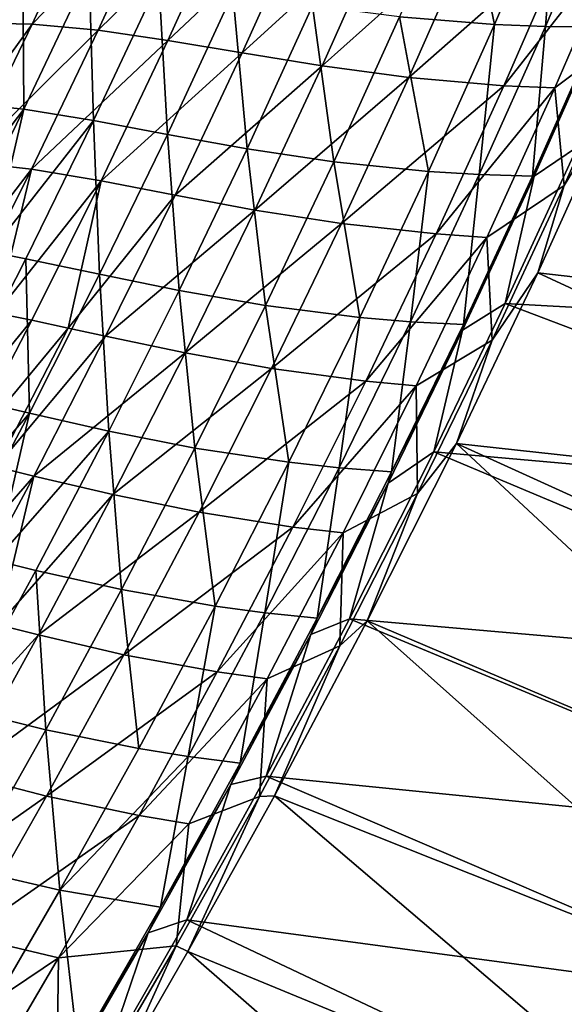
# Model space of a CAD drawing. Header units: metres. Extents: x 0 to 1400, y -1400 to 0.
# Tile 255 of 256: x 1209 to 1258, y -883 to -794. Entities that reach past the tile are written whole.
import ezdxf

# ---------------------------------------------------------------- set-up
doc = ezdxf.new("R2010")
doc.units = ezdxf.units.M

msp = doc.modelspace()

# ---------------------------------------------------------------- linework, layer by layer
at = {"layer": 'None'}
for points in [[(1205.67334, -793.726746, -468.943146), (1211.613892, -780.823608, -468.964447), (1207.039673, -794.516235, -452.055847)], [(1207.039673, -794.516235, -452.055847), (1211.613892, -780.823608, -468.964447), (1215.755737, -782.023743, -424.105347)], [(1251.75061, -794.624451, -88.135338), (1248.864136, -780.749756, -144.007004), (1243.167969, -793.934265, -144.006744)], [(1251.75061, -794.624451, -88.135338), (1257.462524, -781.24884, -88.135071), (1248.864136, -780.749756, -144.007004)], [(1256.351196, -794.799805, -60.229759), (1257.462524, -781.24884, -88.135071), (1251.75061, -794.624451, -88.135338)], [(1256.351196, -794.799805, -60.229759), (1262.074463, -781.322754, -60.228748), (1257.462524, -781.24884, -88.135071)], [(1261.172974, -794.83313, -32.358467), (1262.074463, -781.322754, -60.228748), (1256.351196, -794.799805, -60.229759)], [(1207.039673, -794.516235, -452.055847), (1215.755737, -782.023743, -424.105347), (1209.95752, -794.58905, -424.104828)], [(1209.95752, -794.58905, -424.104828), (1215.755737, -782.023743, -424.105347), (1221.76416, -782.446716, -368.194977)], [(1209.95752, -794.58905, -424.104828), (1221.76416, -782.446716, -368.194977), (1215.949707, -795.129272, -368.195343)], [(1215.949707, -795.129272, -368.195343), (1221.76416, -782.446716, -368.194977), (1228.069458, -783.239258, -312.24823)], [(1215.949707, -795.129272, -368.195343), (1228.069458, -783.239258, -312.24823), (1222.244751, -796.053162, -312.248871)], [(1222.244751, -796.053162, -312.248871), (1228.069458, -783.239258, -312.24823), (1234.783325, -784.229309, -256.286224)], [(1222.244751, -796.053162, -312.248871), (1234.783325, -784.229309, -256.286224), (1228.95105, -797.189392, -256.286713)], [(1228.95105, -797.189392, -256.286713), (1234.783325, -784.229309, -256.286224), (1242.015991, -785.244934, -200.341263)], [(1228.95105, -797.189392, -256.286713), (1242.015991, -785.244934, -200.341263), (1236.175781, -798.366333, -200.341705)], [(1242.015991, -785.244934, -200.341263), (1249.877563, -786.113403, -144.436371), (1236.175781, -798.366333, -200.341705)], [(1249.877563, -786.113403, -144.436371), (1244.025879, -799.411987, -144.436707), (1236.175781, -798.366333, -200.341705)], [(1249.877563, -786.113403, -144.436371), (1258.477661, -786.661987, -88.591599), (1244.025879, -799.411987, -144.436707)], [(1258.477661, -786.661987, -88.591599), (1252.607666, -800.153931, -88.591843), (1244.025879, -799.411987, -144.436707)], [(1258.477661, -786.661987, -88.591599), (1263.088013, -786.762268, -60.699455), (1252.607666, -800.153931, -88.591843)], [(1263.088013, -786.762268, -60.699455), (1257.2052, -800.357056, -60.699963), (1252.607666, -800.153931, -88.591843)], [(1263.088013, -786.762268, -60.699455), (1264.301758, -795.055908, -32.84507), (1257.2052, -800.357056, -60.699963)], [(1203.251587, -801.654053, -423.828491), (1209.119995, -789.307312, -423.828003), (1206.200073, -789.25, -451.790649)], [(1209.227417, -802.280701, -367.867004), (1209.119995, -789.307312, -423.828003), (1203.251587, -801.654053, -423.828491)], [(1209.227417, -802.280701, -367.867004), (1215.114258, -789.814819, -367.867645), (1209.119995, -789.307312, -423.828003)], [(1215.506104, -803.302246, -311.887848), (1215.114258, -789.814819, -367.867645), (1209.227417, -802.280701, -367.867004)], [(1215.506104, -803.302246, -311.887848), (1221.405151, -790.703369, -311.88913), (1215.114258, -789.814819, -367.867645)], [(1222.195435, -804.547302, -255.90509), (1221.405151, -790.703369, -311.88913), (1215.506104, -803.302246, -311.887848)], [(1222.195435, -804.547302, -255.90509), (1228.104004, -791.801025, -255.906693), (1221.405151, -790.703369, -311.88913)], [(1229.40271, -805.844299, -199.937347), (1228.104004, -791.801025, -255.906693), (1222.195435, -804.547302, -255.90509)], [(1229.40271, -805.844299, -199.937347), (1235.321655, -792.935486, -199.938858), (1228.104004, -791.801025, -255.906693)], [(1237.234375, -807.021301, -144.005646), (1235.321655, -792.935486, -199.938858), (1229.40271, -805.844299, -199.937347)], [(1237.234375, -807.021301, -144.005646), (1243.167969, -793.934265, -144.006744), (1235.321655, -792.935486, -199.938858)], [(1245.794678, -807.906128, -88.135139), (1243.167969, -793.934265, -144.006744), (1237.234375, -807.021301, -144.005646)], [(1245.794678, -807.906128, -88.135139), (1251.75061, -794.624451, -88.135338), (1243.167969, -793.934265, -144.006744)], [(1255.353638, -808.32196, -30.957983), (1261.579102, -794.28009, -30.957699), (1261.172974, -794.83313, -32.358467)], [(1259.251953, -805.659729, -29.541704), (1261.579102, -794.28009, -30.957699), (1255.353638, -808.32196, -30.957983)], [(1201.041748, -806.910461, -452.05481), (1207.039673, -794.516235, -452.055847), (1209.95752, -794.58905, -424.104828)], [(1201.041748, -806.910461, -452.05481), (1209.95752, -794.58905, -424.104828), (1203.945557, -807.038757, -424.103699)], [(1203.945557, -807.038757, -424.103699), (1209.95752, -794.58905, -424.104828), (1215.949707, -795.129272, -368.195343)], [(1203.945557, -807.038757, -424.103699), (1215.949707, -795.129272, -368.195343), (1209.916504, -807.699585, -368.194794)], [(1209.916504, -807.699585, -368.194794), (1215.949707, -795.129272, -368.195343), (1222.244751, -796.053162, -312.248871)], [(1250.380005, -808.18512, -60.230556), (1251.75061, -794.624451, -88.135338), (1245.794678, -807.906128, -88.135139)], [(1250.380005, -808.18512, -60.230556), (1256.351196, -794.799805, -60.229759), (1251.75061, -794.624451, -88.135338)], [(1255.183472, -808.326355, -32.359447), (1256.351196, -794.799805, -60.229759), (1250.380005, -808.18512, -60.230556)], [(1255.183472, -808.326355, -32.359447), (1261.172974, -794.83313, -32.358467), (1256.351196, -794.799805, -60.229759)], [(1255.183472, -808.326355, -32.359447), (1255.353638, -808.32196, -30.957983), (1261.172974, -794.83313, -32.358467)], [(1264.301758, -795.055908, -32.84507), (1258.056274, -809.160156, -32.845074), (1257.2052, -800.357056, -60.699963)], [(1262.695313, -801.591187, -32.126972), (1258.056274, -809.160156, -32.845074), (1264.301758, -795.055908, -32.84507)], [(1209.916504, -807.699585, -368.194794), (1222.244751, -796.053162, -312.248871), (1216.196411, -808.757446, -312.248413)], [(1216.196411, -808.757446, -312.248413), (1222.244751, -796.053162, -312.248871), (1228.95105, -797.189392, -256.286713)], [(1216.196411, -808.757446, -312.248413), (1228.95105, -797.189392, -256.286713), (1222.890137, -810.042053, -256.286041)], [(1222.890137, -810.042053, -256.286041), (1228.95105, -797.189392, -256.286713), (1236.175781, -798.366333, -200.341705)], [(1222.890137, -810.042053, -256.286041), (1236.175781, -798.366333, -200.341705), (1230.10144, -811.382751, -200.341095)], [(1236.175781, -798.366333, -200.341705), (1244.025879, -799.411987, -144.436707), (1230.10144, -811.382751, -200.341095)], [(1244.025879, -799.411987, -144.436707), (1237.933838, -812.608337, -144.436188), (1230.10144, -811.382751, -200.341095)], [(1244.025879, -799.411987, -144.436707), (1252.607666, -800.153931, -88.591843), (1237.933838, -812.608337, -144.436188)], [(1252.607666, -800.153931, -88.591843), (1246.490234, -813.547302, -88.591591), (1237.933838, -812.608337, -144.436188)], [(1252.607666, -800.153931, -88.591843), (1257.2052, -800.357056, -60.699963), (1246.490234, -813.547302, -88.591591)], [(1257.2052, -800.357056, -60.699963), (1251.071045, -813.855469, -60.700245), (1246.490234, -813.547302, -88.591591)], [(1257.2052, -800.357056, -60.699963), (1258.056274, -809.160156, -32.845074), (1251.071045, -813.855469, -60.700245)], [(1200.119019, -814.2005, -395.850525), (1209.227417, -802.280701, -367.867004), (1203.251587, -801.654053, -423.828491)], [(1203.127563, -814.636719, -367.865417), (1209.227417, -802.280701, -367.867004), (1200.119019, -814.2005, -395.850525)], [(1206.213379, -815.174927, -339.87674), (1209.227417, -802.280701, -367.867004), (1203.127563, -814.636719, -367.865417)], [(1206.213379, -815.174927, -339.87674), (1215.506104, -803.302246, -311.887848), (1209.227417, -802.280701, -367.867004)], [(1308.434082, -823.079224, -3), (1255.683228, -817.057434, -32.126579), (1262.695313, -801.591187, -32.126972)], [(1262.695313, -801.591187, -32.126972), (1255.683228, -817.057434, -32.126579), (1258.056274, -809.160156, -32.845074)], [(1209.389404, -815.793823, -311.885437), (1215.506104, -803.302246, -311.887848), (1206.213379, -815.174927, -339.87674)], [(1216.064453, -817.188599, -255.902313), (1215.506104, -803.302246, -311.887848), (1209.389404, -815.793823, -311.885437)], [(1216.064453, -817.188599, -255.902313), (1222.195435, -804.547302, -255.90509), (1215.506104, -803.302246, -311.887848)], [(1223.256226, -818.650452, -199.934738), (1222.195435, -804.547302, -255.90509), (1216.064453, -817.188599, -255.902313)], [(1223.256226, -818.650452, -199.934738), (1229.40271, -805.844299, -199.937347), (1222.195435, -804.547302, -255.90509)], [(1231.067383, -820.008545, -144.003677), (1229.40271, -805.844299, -199.937347), (1223.256226, -818.650452, -199.934738)], [(1231.067383, -820.008545, -144.003677), (1237.234375, -807.021301, -144.005646), (1229.40271, -805.844299, -199.937347)], [(1259.251953, -805.659729, -29.541704), (1252.734131, -819.834717, -29.541344), (1307.68042, -822.869812)], [(1252.734131, -819.834717, -29.541344), (1259.251953, -805.659729, -29.541704), (1255.353638, -808.32196, -30.957983)], [(1200.666504, -819.7005, -396.150848), (1203.945557, -807.038757, -424.103699), (1209.916504, -807.699585, -368.194794)], [(1200.666504, -819.7005, -396.150848), (1209.916504, -807.699585, -368.194794), (1203.671509, -820.154724, -368.193298)], [(1203.671509, -820.154724, -368.193298), (1209.916504, -807.699585, -368.194794), (1206.755493, -820.711365, -340.224396)], [(1206.755493, -820.711365, -340.224396), (1209.916504, -807.699585, -368.194794), (1216.196411, -808.757446, -312.248413)], [(1239.598267, -821.091675, -88.134438), (1237.234375, -807.021301, -144.005646), (1231.067383, -820.008545, -144.003677)], [(1239.598267, -821.091675, -88.134438), (1245.794678, -807.906128, -88.135139), (1237.234375, -807.021301, -144.005646)], [(1244.164307, -821.476501, -60.231125), (1245.794678, -807.906128, -88.135139), (1239.598267, -821.091675, -88.134438)], [(1244.164307, -821.476501, -60.231125), (1250.380005, -808.18512, -60.230556), (1245.794678, -807.906128, -88.135139)], [(1248.945068, -821.728271, -32.360432), (1250.380005, -808.18512, -60.230556), (1244.164307, -821.476501, -60.231125)], [(1248.869263, -822.247742, -30.958321), (1255.353638, -808.32196, -30.957983), (1248.945068, -821.728271, -32.360432)], [(1252.734131, -819.834717, -29.541344), (1255.353638, -808.32196, -30.957983), (1248.869263, -822.247742, -30.958321)], [(1248.945068, -821.728271, -32.360432), (1255.183472, -808.326355, -32.359447), (1250.380005, -808.18512, -60.230556)], [(1255.353638, -808.32196, -30.957983), (1255.183472, -808.326355, -32.359447), (1248.945068, -821.728271, -32.360432)], [(1206.755493, -820.711365, -340.224396), (1216.196411, -808.757446, -312.248413), (1209.93103, -821.349426, -312.246826)], [(1209.93103, -821.349426, -312.246826), (1216.196411, -808.757446, -312.248413), (1213.210571, -822.047607, -284.265198)], [(1213.210571, -822.047607, -284.265198), (1216.196411, -808.757446, -312.248413), (1222.890137, -810.042053, -256.286041)], [(1258.056274, -809.160156, -32.845074), (1251.54895, -823.14624, -32.845058), (1251.071045, -813.855469, -60.700245)], [(1255.683228, -817.057434, -32.126579), (1251.54895, -823.14624, -32.845058), (1258.056274, -809.160156, -32.845074)], [(1213.210571, -822.047607, -284.265198), (1222.890137, -810.042053, -256.286041), (1216.606812, -822.784912, -256.28418)], [(1216.606812, -822.784912, -256.28418), (1222.890137, -810.042053, -256.286041), (1230.10144, -811.382751, -200.341095)], [(1216.606812, -822.784912, -256.28418), (1230.10144, -811.382751, -200.341095), (1223.798828, -824.291809, -200.339371)], [(1230.10144, -811.382751, -200.341095), (1237.933838, -812.608337, -144.436188), (1223.798828, -824.291809, -200.339371)], [(1237.933838, -812.608337, -144.436188), (1231.606934, -825.700256, -144.434799), (1223.798828, -824.291809, -200.339371)], [(1237.933838, -812.608337, -144.436188), (1246.490234, -813.547302, -88.591591), (1231.606934, -825.700256, -144.434799)], [(1246.490234, -813.547302, -88.591591), (1240.130371, -826.839905, -88.590828), (1231.606934, -825.700256, -144.434799)], [(1246.490234, -813.547302, -88.591591), (1251.071045, -813.855469, -60.700245), (1240.130371, -826.839905, -88.590828)], [(1251.071045, -813.855469, -60.700245), (1244.690308, -827.255493, -60.700283), (1240.130371, -826.839905, -88.590828)], [(1251.071045, -813.855469, -60.700245), (1251.54895, -823.14624, -32.845058), (1244.690308, -827.255493, -60.700283)], [(1203.059937, -828.175781, -311.881836), (1209.389404, -815.793823, -311.885437), (1206.213379, -815.174927, -339.87674)], [(1209.715454, -829.722534, -255.898331), (1209.389404, -815.793823, -311.885437), (1203.059937, -828.175781, -311.881836)], [(1209.715454, -829.722534, -255.898331), (1216.064453, -817.188599, -255.902313), (1209.389404, -815.793823, -311.885437)], [(1216.88623, -831.351624, -199.931015), (1216.064453, -817.188599, -255.902313), (1209.715454, -829.722534, -255.898331)], [(1216.88623, -831.351624, -199.931015), (1223.256226, -818.650452, -199.934738), (1216.064453, -817.188599, -255.902313)], [(1301.524536, -838.288452, -3), (1248.311279, -832.477112, -32.126186), (1255.683228, -817.057434, -32.126579)], [(1255.683228, -817.057434, -32.126579), (1248.311279, -832.477112, -32.126186), (1251.54895, -823.14624, -32.845058)], [(1308.434082, -823.079224, -3), (1301.524536, -838.288452, -3), (1255.683228, -817.057434, -32.126579)], [(1224.670532, -832.893555, -144.000824), (1223.256226, -818.650452, -199.934738), (1216.88623, -831.351624, -199.931015)], [(1224.670532, -832.893555, -144.000824), (1231.067383, -820.008545, -144.003677), (1223.256226, -818.650452, -199.934738)], [(1233.164795, -834.17865, -88.133209), (1231.067383, -820.008545, -144.003677), (1224.670532, -832.893555, -144.000824)], [(1233.164795, -834.17865, -88.133209), (1239.598267, -821.091675, -88.134438), (1231.067383, -820.008545, -144.003677)], [(1252.734131, -819.834717, -29.541344), (1246.279907, -833.225891, -29.541002), (1300.776733, -838.060852)], [(1246.279907, -833.225891, -29.541002), (1252.734131, -819.834717, -29.541344), (1248.869263, -822.247742, -30.958321)], [(1307.68042, -822.869812), (1252.734131, -819.834717, -29.541344), (1300.776733, -838.060852)], [(1200.291992, -833.116821, -340.221802), (1206.755493, -820.711365, -340.224396), (1209.93103, -821.349426, -312.246826)], [(1237.707397, -834.671631, -60.231441), (1239.598267, -821.091675, -88.134438), (1233.164795, -834.17865, -88.133209)], [(1237.707397, -834.671631, -60.231441), (1244.164307, -821.476501, -60.231125), (1239.598267, -821.091675, -88.134438)], [(1200.291992, -833.116821, -340.221802), (1209.93103, -821.349426, -312.246826), (1203.455078, -833.826355, -312.244019)], [(1203.455078, -833.826355, -312.244019), (1209.93103, -821.349426, -312.246826), (1213.210571, -822.047607, -284.265198)], [(1242.460938, -835.03656, -32.361412), (1244.164307, -821.476501, -60.231125), (1237.707397, -834.671631, -60.231441)], [(1242.460938, -835.03656, -32.361412), (1248.945068, -821.728271, -32.360432), (1244.164307, -821.476501, -60.231125)], [(1248.869263, -822.247742, -30.958321), (1248.945068, -821.728271, -32.360432), (1242.460938, -835.03656, -32.361412)], [(1203.455078, -833.826355, -312.244019), (1213.210571, -822.047607, -284.265198), (1206.722778, -834.599548, -284.262207)], [(1206.722778, -834.599548, -284.262207), (1213.210571, -822.047607, -284.265198), (1216.606812, -822.784912, -256.28418)], [(1206.722778, -834.599548, -284.262207), (1216.606812, -822.784912, -256.28418), (1210.107178, -835.415344, -256.281067)], [(1210.107178, -835.415344, -256.281067), (1216.606812, -822.784912, -256.28418), (1223.798828, -824.291809, -200.339371)], [(1242.131714, -836.05188, -30.958696), (1248.869263, -822.247742, -30.958321), (1242.460938, -835.03656, -32.361412)], [(1246.279907, -833.225891, -29.541002), (1248.869263, -822.247742, -30.958321), (1242.131714, -836.05188, -30.958696)], [(1251.54895, -823.14624, -32.845058), (1244.785156, -837.010315, -32.845078), (1244.690308, -827.255493, -60.700283)], [(1248.311279, -832.477112, -32.126186), (1244.785156, -837.010315, -32.845078), (1251.54895, -823.14624, -32.845058)], [(1210.107178, -835.415344, -256.281067), (1223.798828, -824.291809, -200.339371), (1217.273682, -837.091187, -200.336487)], [(1223.798828, -824.291809, -200.339371), (1231.606934, -825.700256, -144.434799), (1217.273682, -837.091187, -200.336487)], [(1231.606934, -825.700256, -144.434799), (1225.050659, -838.685547, -144.432465), (1217.273682, -837.091187, -200.336487)], [(1231.606934, -825.700256, -144.434799), (1240.130371, -826.839905, -88.590828), (1225.050659, -838.685547, -144.432465)], [(1240.130371, -826.839905, -88.590828), (1233.533447, -840.029724, -88.589523), (1225.050659, -838.685547, -144.432465)], [(1240.130371, -826.839905, -88.590828), (1244.690308, -827.255493, -60.700283), (1233.533447, -840.029724, -88.589523)], [(1244.690308, -827.255493, -60.700283), (1238.068115, -840.554932, -60.700069), (1233.533447, -840.029724, -88.589523)], [(1244.690308, -827.255493, -60.700283), (1244.785156, -837.010315, -32.845078), (1238.068115, -840.554932, -60.700069)], [(1199.779663, -841.273682, -283.884186), (1209.715454, -829.722534, -255.898331), (1203.059937, -828.175781, -311.881836)], [(1203.153198, -842.146851, -255.893097), (1209.715454, -829.722534, -255.898331), (1199.779663, -841.273682, -283.884186)], [(1206.654907, -843.044434, -227.906281), (1209.715454, -829.722534, -255.898331), (1203.153198, -842.146851, -255.893097)], [(1206.654907, -843.044434, -227.906281), (1216.88623, -831.351624, -199.931015), (1209.715454, -829.722534, -255.898331)], [(1210.296753, -843.945496, -199.926117), (1216.88623, -831.351624, -199.931015), (1206.654907, -843.044434, -227.906281)], [(1210.296753, -843.945496, -199.926117), (1218.047607, -845.674072, -143.997025), (1216.88623, -831.351624, -199.931015)], [(1218.047607, -845.674072, -143.997025), (1224.670532, -832.893555, -144.000824), (1216.88623, -831.351624, -199.931015)], [(1248.311279, -832.477112, -32.126186), (1286.85376, -868.303894, -3), (1240.247681, -848.486572, -32.125786)], [(1248.311279, -832.477112, -32.126186), (1240.247681, -848.486572, -32.125786), (1244.785156, -837.010315, -32.845078)], [(1301.524536, -838.288452, -3), (1294.329102, -853.364624, -3), (1248.311279, -832.477112, -32.126186)], [(1294.329102, -853.364624, -3), (1286.85376, -868.303894, -3), (1248.311279, -832.477112, -32.126186)], [(1226.497437, -847.164795, -88.131439), (1224.670532, -832.893555, -144.000824), (1218.047607, -845.674072, -143.997025)], [(1226.497437, -847.164795, -88.131439), (1233.164795, -834.17865, -88.133209), (1224.670532, -832.893555, -144.000824)], [(1246.279907, -833.225891, -29.541002), (1238.65564, -848.315735, -29.540623), (1293.587646, -853.119019)], [(1238.65564, -848.315735, -29.540623), (1246.279907, -833.225891, -29.541002), (1242.131714, -836.05188, -30.958696)], [(1300.776733, -838.060852), (1246.279907, -833.225891, -29.541002), (1293.587646, -853.119019)], [(1231.012451, -847.768311, -60.231487), (1233.164795, -834.17865, -88.133209), (1226.497437, -847.164795, -88.131439)], [(1231.012451, -847.768311, -60.231487), (1237.707397, -834.671631, -60.231441), (1233.164795, -834.17865, -88.133209)], [(1200.028076, -847.035217, -284.257935), (1206.722778, -834.599548, -284.262207), (1210.107178, -835.415344, -256.281067)], [(1235.734253, -848.249084, -32.36237), (1237.707397, -834.671631, -60.231441), (1231.012451, -847.768311, -60.231487)], [(1235.734253, -848.249084, -32.36237), (1242.460938, -835.03656, -32.361412), (1237.707397, -834.671631, -60.231441)], [(1242.131714, -836.05188, -30.958696), (1242.460938, -835.03656, -32.361412), (1235.734253, -848.249084, -32.36237)], [(1200.028076, -847.035217, -284.257935), (1210.107178, -835.415344, -256.281067), (1203.397461, -847.930969, -256.276642)], [(1203.397461, -847.930969, -256.276642), (1210.107178, -835.415344, -256.281067), (1206.894897, -848.852295, -228.300568)], [(1206.894897, -848.852295, -228.300568), (1210.107178, -835.415344, -256.281067), (1217.273682, -837.091187, -200.336487)], [(1235.145508, -849.731323, -30.959103), (1242.131714, -836.05188, -30.958696), (1235.734253, -848.249084, -32.36237)], [(1238.65564, -848.315735, -29.540623), (1242.131714, -836.05188, -30.958696), (1235.145508, -849.731323, -30.959103)], [(1206.894897, -848.852295, -228.300568), (1217.273682, -837.091187, -200.336487), (1210.53186, -849.778381, -200.332397)], [(1217.273682, -837.091187, -200.336487), (1225.050659, -838.685547, -144.432465), (1210.53186, -849.778381, -200.332397)], [(1240.247681, -848.486572, -32.125786), (1237.770264, -850.749329, -32.845131), (1244.785156, -837.010315, -32.845078)], [(1244.785156, -837.010315, -32.845078), (1237.770264, -850.749329, -32.845131), (1238.068115, -840.554932, -60.700069)], [(1225.050659, -838.685547, -144.432465), (1218.270508, -851.561829, -144.429169), (1210.53186, -849.778381, -200.332397)], [(1225.050659, -838.685547, -144.432465), (1233.533447, -840.029724, -88.589523), (1218.270508, -851.561829, -144.429169)], [(1233.533447, -840.029724, -88.589523), (1226.704468, -853.114502, -88.587662), (1218.270508, -851.561829, -144.429169)], [(1233.533447, -840.029724, -88.589523), (1238.068115, -840.554932, -60.700069), (1226.704468, -853.114502, -88.587662)], [(1238.068115, -840.554932, -60.700069), (1231.209473, -853.751831, -60.699593), (1226.704468, -853.114502, -88.587662)], [(1238.068115, -840.554932, -60.700069), (1237.770264, -850.749329, -32.845131), (1231.209473, -853.751831, -60.699593)], [(1203.492065, -856.429626, -199.920029), (1210.296753, -843.945496, -199.926117), (1206.654907, -843.044434, -227.906281)], [(1211.202271, -858.347717, -143.992264), (1210.296753, -843.945496, -199.926117), (1203.492065, -856.429626, -199.920029)], [(1218.047607, -845.674072, -143.997025), (1210.296753, -843.945496, -199.926117), (1211.202271, -858.347717, -143.992264)], [(1219.599731, -860.047791, -88.129097), (1218.047607, -845.674072, -143.997025), (1211.202271, -858.347717, -143.992264)], [(1219.599731, -860.047791, -88.129097), (1226.497437, -847.164795, -88.131439), (1218.047607, -845.674072, -143.997025)], [(1224.082642, -860.76416, -60.231236), (1226.497437, -847.164795, -88.131439), (1219.599731, -860.047791, -88.129097)], [(1224.082642, -860.76416, -60.231236), (1231.012451, -847.768311, -60.231487), (1226.497437, -847.164795, -88.131439)], [(1228.767944, -861.363586, -32.363297), (1231.012451, -847.768311, -60.231487), (1224.082642, -860.76416, -60.231236)], [(1228.767944, -861.363586, -32.363297), (1235.734253, -848.249084, -32.36237), (1231.012451, -847.768311, -60.231487)], [(1235.145508, -849.731323, -30.959103), (1235.734253, -848.249084, -32.36237), (1228.767944, -861.363586, -32.363297)], [(1238.65564, -848.315735, -29.540623), (1231.116333, -862.549438, -29.540277), (1286.119019, -868.040466)], [(1231.116333, -862.549438, -29.540277), (1238.65564, -848.315735, -29.540623), (1235.145508, -849.731323, -30.959103)], [(1240.247681, -848.486572, -32.125786), (1279.103882, -883.102722, -3), (1231.861084, -864.306458, -32.125404)], [(1240.247681, -848.486572, -32.125786), (1231.861084, -864.306458, -32.125404), (1237.770264, -850.749329, -32.845131)], [(1293.587646, -853.119019), (1238.65564, -848.315735, -29.540623), (1286.119019, -868.040466)], [(1286.85376, -868.303894, -3), (1279.103882, -883.102722, -3), (1240.247681, -848.486572, -32.125786)], [(1199.961182, -861.335632, -228.294907), (1206.894897, -848.852295, -228.300568), (1210.53186, -849.778381, -200.332397)], [(1199.961182, -861.335632, -228.294907), (1210.53186, -849.778381, -200.332397), (1203.578003, -862.351013, -200.327057)], [(1210.53186, -849.778381, -200.332397), (1218.270508, -851.561829, -144.429169), (1203.578003, -862.351013, -200.327057)], [(1227.915283, -863.283081, -30.959524), (1235.145508, -849.731323, -30.959103), (1228.767944, -861.363586, -32.363297)], [(1231.116333, -862.549438, -29.540277), (1235.145508, -849.731323, -30.959103), (1227.915283, -863.283081, -30.959524)], [(1231.861084, -864.306458, -32.125404), (1230.509521, -864.359619, -32.845154), (1237.770264, -850.749329, -32.845131)], [(1237.770264, -850.749329, -32.845131), (1230.509521, -864.359619, -32.845154), (1231.209473, -853.751831, -60.699593)], [(1218.270508, -851.561829, -144.429169), (1211.27063, -864.326721, -144.424881), (1203.578003, -862.351013, -200.327057)], [(1218.270508, -851.561829, -144.429169), (1226.704468, -853.114502, -88.587662), (1211.27063, -864.326721, -144.424881)], [(1226.704468, -853.114502, -88.587662), (1219.647461, -866.091858, -88.585228), (1211.27063, -864.326721, -144.424881)], [(1226.704468, -853.114502, -88.587662), (1231.209473, -853.751831, -60.699593), (1219.647461, -866.091858, -88.585228)], [(1231.209473, -853.751831, -60.699593), (1224.118286, -866.84375, -60.698833), (1219.647461, -866.091858, -88.585228)], [(1231.209473, -853.751831, -60.699593), (1230.509521, -864.359619, -32.845154), (1224.118286, -866.84375, -60.698833)], [(1204.137695, -870.911804, -143.986511), (1211.202271, -858.347717, -143.992264), (1203.492065, -856.429626, -199.920029)], [(1212.474609, -872.825012, -88.126152), (1211.202271, -858.347717, -143.992264), (1204.137695, -870.911804, -143.986511)], [(1212.474609, -872.825012, -88.126152), (1219.599731, -860.047791, -88.129097), (1211.202271, -858.347717, -143.992264)], [(1212.474609, -872.825012, -88.126152), (1224.082642, -860.76416, -60.231236), (1219.599731, -860.047791, -88.129097)], [(1221.564819, -874.377502, -32.364178), (1224.082642, -860.76416, -60.231236), (1212.474609, -872.825012, -88.126152)], [(1221.564819, -874.377502, -32.364178), (1228.767944, -861.363586, -32.363297), (1224.082642, -860.76416, -60.231236)], [(1227.915283, -863.283081, -30.959524), (1228.767944, -861.363586, -32.363297), (1221.564819, -874.377502, -32.364178)], [(1203.578003, -862.351013, -200.327057), (1211.27063, -864.326721, -144.424881), (1196.415283, -874.806335, -200.320419)], [(1231.116333, -862.549438, -29.540277), (1223.944946, -875.522766, -29.53998), (1278.376465, -882.821594)], [(1223.944946, -875.522766, -29.53998), (1231.116333, -862.549438, -29.540277), (1227.915283, -863.283081, -30.959524)], [(1286.119019, -868.040466), (1231.116333, -862.549438, -29.540277), (1278.376465, -882.821594)], [(1220.445557, -876.704224, -30.959951), (1227.915283, -863.283081, -30.959524), (1221.564819, -874.377502, -32.364178)], [(1223.944946, -875.522766, -29.53998), (1227.915283, -863.283081, -30.959524), (1220.445557, -876.704224, -30.959951)], [(1211.27063, -864.326721, -144.424881), (1204.054199, -876.977173, -144.41954), (1196.415283, -874.806335, -200.320419)], [(1211.27063, -864.326721, -144.424881), (1219.647461, -866.091858, -88.585228), (1204.054199, -876.977173, -144.41954)], [(1224.049805, -878.368408, -32.125084), (1223.000244, -877.851318, -32.845135), (1230.509521, -864.359619, -32.845154)], [(1230.509521, -864.359619, -32.845154), (1223.000244, -877.851318, -32.845135), (1224.118286, -866.84375, -60.698833)], [(1231.861084, -864.306458, -32.125404), (1271.084839, -897.757385, -3), (1224.049805, -878.368408, -32.125084)], [(1231.861084, -864.306458, -32.125404), (1224.049805, -878.368408, -32.125084), (1230.509521, -864.359619, -32.845154)], [(1279.103882, -883.102722, -3), (1271.084839, -897.757385, -3), (1231.861084, -864.306458, -32.125404)], [(1219.647461, -866.091858, -88.585228), (1212.36499, -878.958679, -88.582184), (1204.054199, -876.977173, -144.41954)], [(1219.647461, -866.091858, -88.585228), (1224.118286, -866.84375, -60.698833), (1212.36499, -878.958679, -88.582184)], [(1224.118286, -866.84375, -60.698833), (1223.000244, -877.851318, -32.845135), (1212.36499, -878.958679, -88.582184)], [(1205.125122, -885.493652, -88.122597), (1212.474609, -872.825012, -88.126152), (1204.137695, -870.911804, -143.986511)], [(1214.127563, -887.288147, -32.364998), (1212.474609, -872.825012, -88.126152), (1205.125122, -885.493652, -88.122597)], [(1214.127563, -887.288147, -32.364998), (1221.564819, -874.377502, -32.364178), (1212.474609, -872.825012, -88.126152)], [(1220.445557, -876.704224, -30.959951), (1221.564819, -874.377502, -32.364178), (1214.127563, -887.288147, -32.364998)], [(1223.944946, -875.522766, -29.53998), (1216.349609, -888.721619, -29.539698), (1270.365112, -897.458801)], [(1216.349609, -888.721619, -29.539698), (1223.944946, -875.522766, -29.53998), (1220.445557, -876.704224, -30.959951)], [(1278.376465, -882.821594), (1223.944946, -875.522766, -29.53998), (1270.365112, -897.458801)], [(1204.054199, -876.977173, -144.41954), (1212.36499, -878.958679, -88.582184), (1196.623535, -889.510315, -144.413132)], [(1212.741577, -889.990601, -30.960373), (1220.445557, -876.704224, -30.959951), (1214.127563, -887.288147, -32.364998)], [(1216.349609, -888.721619, -29.539698), (1220.445557, -876.704224, -30.959951), (1212.741577, -889.990601, -30.960373)], [(1217.883179, -889.057068, -32.124855), (1212.122803, -896.458557, -32.845131), (1223.000244, -877.851318, -32.845135)], [(1223.000244, -877.851318, -32.845135), (1212.122803, -896.458557, -32.845131), (1212.36499, -878.958679, -88.582184)], [(1224.049805, -878.368408, -32.125084), (1217.883179, -889.057068, -32.124855), (1223.000244, -877.851318, -32.845135)], [(1224.049805, -878.368408, -32.125084), (1262.802002, -912.264587, -3), (1217.883179, -889.057068, -32.124855)], [(1271.084839, -897.757385, -3), (1262.802002, -912.264587, -3), (1224.049805, -878.368408, -32.125084)], [(1212.36499, -878.958679, -88.582184), (1204.859619, -891.711914, -88.578506), (1196.623535, -889.510315, -144.413132)], [(1212.36499, -878.958679, -88.582184), (1212.122803, -896.458557, -32.845131), (1204.859619, -891.711914, -88.578506)]]:
    msp.add_3dface(points, dxfattribs=at)

doc.saveas('drawing.dxf')
